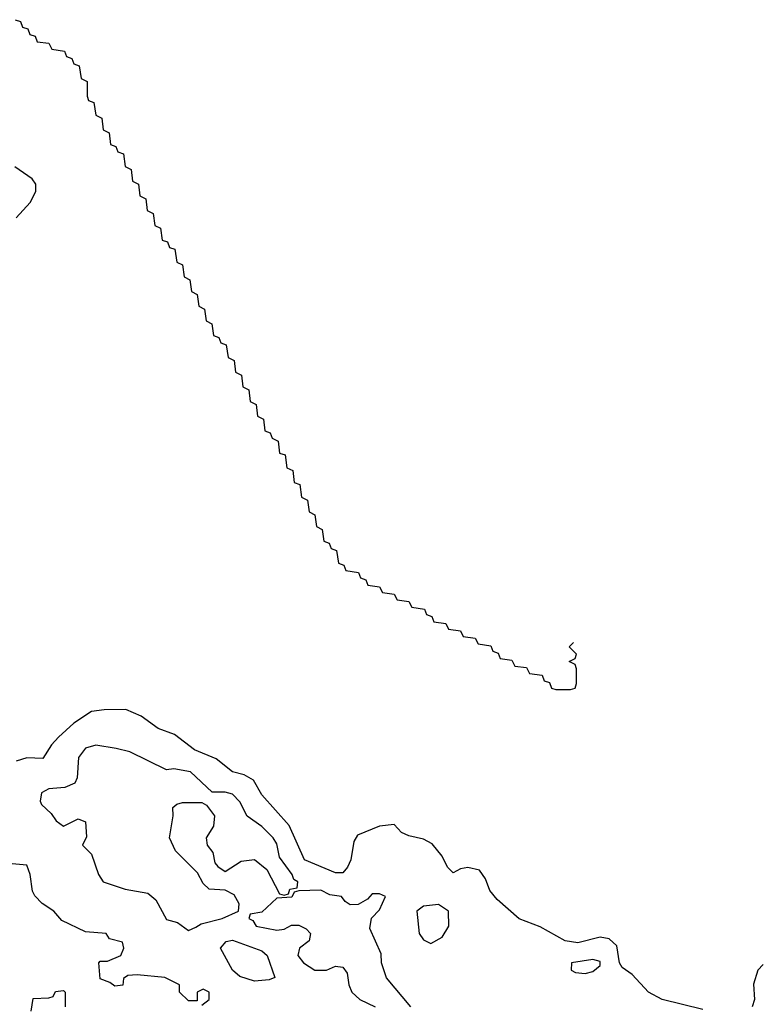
# Model space of a CAD drawing. Header units: inches. Extents: x 2789275 to 2951659, y 860290 to 1033804.
# Tile 16 of 256: x 2943331 to 2945354, y 877037 to 879718. Entities that reach past the tile are written whole.
import ezdxf

# ---------------------------------------------------------------- set-up
doc = ezdxf.new("R2010")
doc.units = ezdxf.units.IN
doc.header["$MEASUREMENT"] = 0
doc.layers.add('C9847', color=7, linetype='Continuous')

msp = doc.modelspace()

# ---------------------------------------------------------------- linework, layer by layer
at = {"layer": 'C9847', "color": 2}
for points, elevation in [([(2943318, 879718), (2943332.7, 879712.7), (2943338, 879698), (2943352.7, 879692.7), (2943358, 879678), (2943372.7, 879672.7), (2943378, 879658), (2943410, 879654), (2943418, 879638), (2943452.7, 879632.7), (2943458, 879618), (2943472.7, 879612.7), (2943478, 879598), (2943492.7, 879592.7), (2943498, 879558), (2943514, 879550), (2943514, 879510), (2943518, 879498), (2943532.7, 879492.7), (2943538, 879458), (2943554, 879450), (2943558, 879418), (2943574, 879410), (2943578, 879378), (2943592.7, 879372.7), (2943598, 879358), (2943612.7, 879352.7), (2943618, 879318), (2943634, 879310), (2943638, 879278), (2943654, 879270), (2943658, 879238), (2943674, 879230), (2943678, 879198), (2943694, 879190), (2943698, 879158), (2943714, 879150), (2943718, 879118), (2943732.7, 879112.7), (2943738, 879098), (2943752.7, 879092.7), (2943758, 879058), (2943774, 879050), (2943778, 879018), (2943794, 879010), (2943798, 878978), (2943814, 878970), (2943818, 878938), (2943834, 878930), (2943838, 878898), (2943854, 878890), (2943858, 878858), (2943872.7, 878852.7), (2943878, 878838), (2943892.7, 878832.7), (2943898, 878798), (2943914, 878790), (2943918, 878758), (2943934, 878750), (2943938, 878718), (2943954, 878710), (2943958, 878678), (2943974, 878670), (2943978, 878638), (2943994, 878630), (2943998, 878598), (2944012.7, 878592.7), (2944018, 878578), (2944034, 878570), (2944038, 878538), (2944052.7, 878532.7), (2944058, 878498), (2944074, 878490), (2944078, 878458), (2944092.7, 878452.7), (2944098, 878418), (2944114, 878410), (2944118, 878378), (2944134, 878370), (2944138, 878338), (2944154, 878330), (2944158, 878298), (2944172.7, 878292.7), (2944178, 878278), (2944192.7, 878272.7), (2944198, 878238), (2944212.7, 878232.7), (2944218, 878218), (2944252.7, 878212.7), (2944258, 878198), (2944272.7, 878192.7), (2944278, 878178), (2944310, 878174), (2944318, 878158), (2944350, 878154), (2944358, 878138), (2944390, 878134), (2944398, 878118), (2944432.7, 878112.7), (2944438, 878098), (2944452.7, 878092.7), (2944458, 878078), (2944490, 878074), (2944498, 878058), (2944530, 878054), (2944538, 878038), (2944570, 878034), (2944578, 878018), (2944612.7, 878012.7), (2944618, 877998), (2944632.7, 877992.7), (2944638, 877978), (2944670, 877974), (2944678, 877958), (2944710, 877954), (2944718, 877938), (2944752.7, 877932.7), (2944758, 877918), (2944772.7, 877912.7), (2944778, 877898), (2944790, 877894), (2944830, 877894), (2944842, 877898), (2944846, 877910), (2944846, 877950), (2944842, 877962), (2944826, 877970), (2944842, 877978), (2944846, 877990), (2944826, 878010), (2944838, 878022)], -2), ([(2943321.3, 879178.7), (2943359.5, 879220.5), (2943374.5, 879250), (2943374.5, 879270), (2943364.7, 879284.7), (2943317.4, 879317.4)], -2), ([(2945190, 877023), (2945079, 877050), (2945042, 877070), (2944997.7, 877117.7), (2944970, 877137), (2944963.1, 877150), (2944955.6, 877195.6), (2944935.1, 877215.1), (2944910, 877219.6), (2944850, 877204), (2944815.3, 877210), (2944747.3, 877247.3), (2944690, 877269.7), (2944630, 877322), (2944610, 877347), (2944598.5, 877378.5), (2944582, 877402), (2944550, 877409.7), (2944530, 877406), (2944510, 877395.1), (2944495.1, 877410), (2944480.5, 877440.5), (2944453.4, 877473.4), (2944430, 877486.3), (2944390, 877495.1), (2944370, 877504.5), (2944350, 877526), (2944310, 877522), (2944250, 877497.2), (2944240.3, 877479.7), (2944231.7, 877430), (2944223, 877410), (2944210, 877395.1), (2944190, 877394.5), (2944106, 877430), (2944064, 877524), (2943990, 877607.3), (2943966.9, 877646.9), (2943941.7, 877661.7), (2943909.4, 877670), (2943865.6, 877705.6), (2943806, 877730), (2943751.7, 877771.7), (2943707.7, 877787.7), (2943661.3, 877821.3), (2943619.3, 877839.3), (2943560.9, 877839.1), (2943526.2, 877833.8), (2943478, 877802), (2943436.2, 877763.8), (2943417, 877743), (2943393.7, 877706.3), (2943350, 877707.6), (2943321.3, 877698.7)], -2), ([(2943826, 877034), (2943846, 877050), (2943846, 877070), (2943830, 877078), (2943814, 877070), (2943814, 877046), (2943790, 877046), (2943766, 877070), (2943766, 877090), (2943726, 877110), (2943650, 877117.2), (2943624.7, 877115.3), (2943612.7, 877107.3), (2943611.3, 877088.7), (2943590, 877086), (2943576.4, 877096.4), (2943550, 877106), (2943546, 877150), (2943550, 877154), (2943570, 877154), (2943606, 877170), (2943614, 877190), (2943610, 877206), (2943575.3, 877215.3), (2943566, 877230), (2943510, 877234.5), (2943445.1, 877265.1), (2943424, 877290), (2943391.6, 877311.6), (2943372, 877332), (2943365.2, 877345.2), (2943359.5, 877390), (2943350, 877416), (2943300.2, 877420.2)], 2), ([(2944395.3, 877030), (2944329.1, 877109.1), (2944315.3, 877150), (2944314.6, 877174.6), (2944283.1, 877243.1), (2944288.4, 877271.6), (2944310, 877294), (2944326, 877330), (2944310, 877338), (2944290, 877338), (2944276.9, 877323.1), (2944251.6, 877308.4), (2944230, 877308), (2944216.4, 877316.4), (2944206, 877330), (2944174.8, 877334.8), (2944150, 877348), (2944090, 877346), (2944078, 877342), (2944071.6, 877328.4), (2944030, 877326), (2943990, 877288), (2943958, 877282), (2943954, 877270), (2943965.4, 877265.4), (2943974, 877250), (2944030, 877238.8), (2944050, 877241), (2944070, 877252), (2944090, 877252), (2944110, 877242), (2944122, 877230), (2944118, 877210), (2944092, 877190), (2944087.3, 877170), (2944102.8, 877150), (2944134, 877130), (2944166, 877130), (2944190, 877141), (2944210, 877138), (2944222, 877122), (2944226, 877090), (2944234.8, 877070), (2944256, 877050), (2944298, 877030)], 2), ([(2945354.4, 877145.6), (2945339.1, 877130), (2945328.1, 877091.9), (2945330.8, 877050), (2945324, 877030)], -2), ([(2943362, 877018), (2943367.3, 877052.7), (2943410, 877054), (2943422, 877058), (2943428.4, 877071.6), (2943450, 877074), (2943454, 877070), (2943454, 877030)], 2)]:
    msp.add_lwpolyline(points, dxfattribs=dict(at, elevation=elevation))
for points, elevation in [([(2943538, 877742), (2943510, 877734), (2943490.7, 877709.3), (2943486.7, 877653.3), (2943480.7, 877639.3), (2943453.2, 877626.8), (2943410, 877623.7), (2943390, 877612.7), (2943386, 877590), (2943390, 877581), (2943416.4, 877556.4), (2943430, 877536), (2943450, 877522), (2943490, 877542), (2943510, 877534), (2943512.7, 877492.7), (2943502, 877470), (2943526, 877446), (2943544.7, 877390), (2943558, 877370), (2943618, 877350), (2943679, 877339), (2943701.6, 877321.6), (2943730, 877268), (2943759.8, 877259.8), (2943790, 877238), (2943810, 877246.8), (2943824.1, 877255.9), (2943882, 877270), (2943926, 877290), (2943928, 877310), (2943914.6, 877334.6), (2943890, 877348), (2943846, 877350), (2943830, 877366), (2943814.6, 877394.6), (2943754.6, 877454.6), (2943738, 877490), (2943748, 877550), (2943747.3, 877572.7), (2943758, 877582), (2943774, 877586), (2943826, 877586), (2943838.8, 877578.8), (2943861, 877550), (2943858, 877522), (2943838, 877490), (2943841, 877470), (2943856, 877450), (2943862, 877422), (2943870, 877412), (2943890, 877398), (2943933.6, 877426.4), (2943970, 877431), (2944003.5, 877403.5), (2944038, 877338), (2944050, 877334), (2944062, 877338), (2944066, 877350), (2944086, 877354), (2944088, 877370), (2944076.5, 877376.5), (2944072.3, 877390), (2944037.6, 877437.6), (2944030, 877474), (2944020.9, 877490), (2943990, 877521.2), (2943950, 877548.7), (2943930, 877588), (2943910, 877608.7), (2943890, 877614.5), (2943854.6, 877614.6), (2943795.3, 877670), (2943750, 877678), (2943730, 877675.3), (2943630, 877724), (2943593.6, 877733.6)], 2), ([(2944470, 877308.7), (2944430, 877304), (2944411.3, 877290), (2944418, 877230), (2944430, 877212), (2944450, 877202), (2944480.4, 877219.6), (2944499, 877250), (2944498, 877290)], 2), ([(2943970, 877099.6), (2943930, 877112.7), (2943909.6, 877130), (2943877.2, 877190), (2943892.3, 877207.7), (2943910, 877211.8), (2943990, 877182), (2944004, 877170), (2944024.7, 877110), (2944010, 877103.7)], -2), ([(2944890, 877158.4), (2944832, 877150), (2944831.3, 877130), (2944843, 877123), (2944870, 877120.7), (2944890, 877126), (2944910, 877142), (2944910, 877153.2)], 2)]:
    msp.add_lwpolyline(points, close=True, dxfattribs=dict(at, elevation=elevation))

doc.saveas('drawing.dxf')
